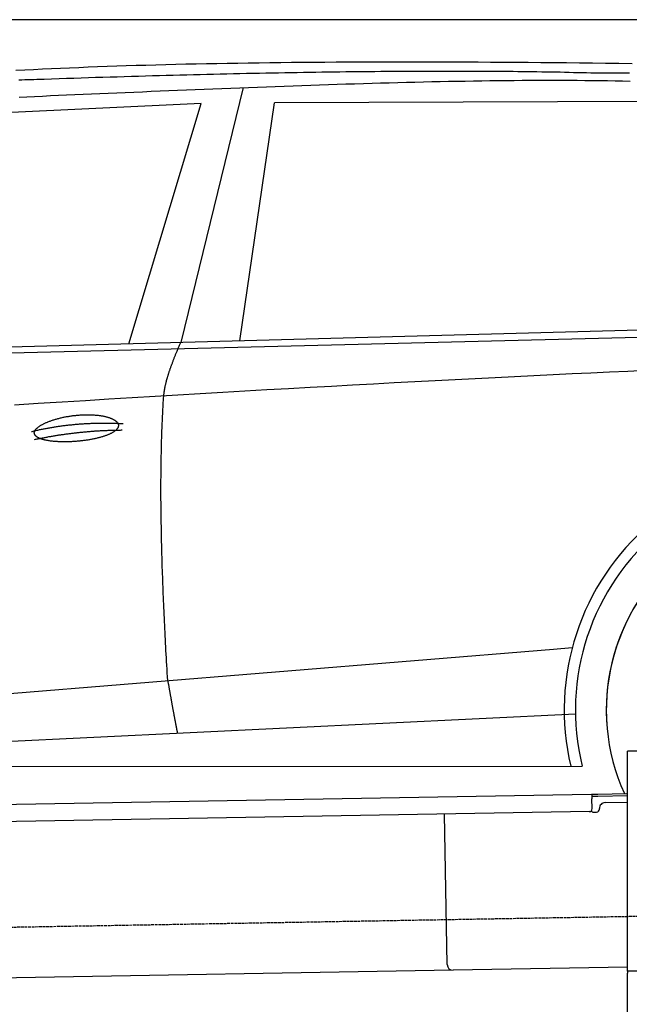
# Model space of a CAD drawing. Extents: x 1073 to 6773, y 6091 to 11516.
# Tile 45 of 65: x 3398 to 4451, y 9815 to 11516. Entities that reach past the tile are written whole.
import ezdxf

# ---------------------------------------------------------------- set-up
doc = ezdxf.new("R2010")
doc.units = 0
doc.linetypes.add('GEN3', pattern=[6.25, 5, -1.25])
doc.layers.get('0').update_dxf_attribs({"linetype": 'CONTINUOUS'})
doc.layers.add('3', color=6, linetype='GEN3')
doc.layers.add('CAR', color=10, linetype='CONTINUOUS')

msp = doc.modelspace()

# ---------------------------------------------------------------- linework, layer by layer
for p, q in [((5822.8, 11515.9), (2672.8, 11515.9)), ((4447.6, 9872.5), (4447.6, 10252.5)), ((4463.6, 10252.5), (4447.6, 10252.5)), ((4447.6, 9872.5), (4447.6, 10252.5)), ((1732.8, 10132.1), (4384.6, 10178.4)), ((4386.1, 10178.4), (4396.1, 10178.6)), ((4386.1, 10178.4), (4386.2, 10170.4)), ((4396.2, 10174.6), (4386.2, 10174.4)), ((4386.5, 10153.4), (4386.2, 10170.4)), ((4396.1, 10178.6), (4445.9, 10179.4)), ((4447.6, 10175.5), (4396.2, 10174.6)), ((4399, 10152.6), (4399, 10153.6)), ((4408.8, 10163.8), (4447.6, 10164.5)), ((4381.6, 10148.3), (1732.8, 10102.1)), ((4136.2, 9884), (4131.7, 10143.9)), ((4389.1, 10147.4), (4394.1, 10147.5)), ((4146.4, 9874.2), (1732.8, 9832)), ((4447.6, 9879.4), (4146.4, 9874.2)), ((4447.6, 9872.5), (4447.6, 9869.5)), ((4463.6, 9872.5), (4447.6, 9872.5)), ((4447.6, 9872.5), (4447.6, 9869.5)), ((4463.6, 9872.5), (4447.6, 9872.5)), ((4447.6, 8072.5), (4447.6, 9869.5))]:
    msp.add_line(p, q)
for centre, radius, start, end in [((4381.5, 10153.3), 5, 271, 1), ((4394, 10152.5), 5, 271, 1), ((4409, 10153.8), 10, 91, 181), ((4389, 10152.4), 5, 214.2367, 271), ((4146.2, 9884.2), 10, 181, 271)]:
    msp.add_arc(centre, radius, start, end)
at = {"layer": '3'}
msp.add_line((1175.3, 9910.3), (6230.5, 9998.5), dxfattribs=at)
at = {"layer": 'CAR'}
for p, q in [((3783.9, 11398.6), (3676.3, 10958.7)), ((3711.3, 11371), (3118, 11343.3)), ((3586.3, 10956.3), (3711.3, 11371)), ((3777.9, 10961.5), (3837.8, 11372.4)), ((4539.6, 11374.8), (3837.8, 11372.4)), ((2526.4, 10927.5), (5177.4, 10999.5)), ((2479.7, 10917.4), (5122.2, 10984.5)), ((2453.1, 10277.1), (4319.8, 10428.9)), ((4319.8, 10428.9), (4352.2, 10431.6)), ((2433.6, 10223.6), (4357.9, 10317)), ((2375.4, 10225.5), (4369.3, 10226.6))]:
    msp.add_line(p, q, dxfattribs=at)
for points in [[(3391.6, 11428.6, 0), (3406.7, 11429.4, 0), (3421.9, 11430.1, 0), (3437.3, 11430.9, 0), (3452.9, 11431.6, 0), (3468.5, 11432.3, 0), (3484.3, 11433, 0), (3500.3, 11433.6, 0), (3516.4, 11434.3, 0), (3532.6, 11434.9, 0), (3549, 11435.5, 0), (3565.5, 11436, 0), (3582.1, 11436.6, 0), (3598.9, 11437.1, 0), (3615.8, 11437.6, 0), (3632.9, 11438.1, 0), (3650.1, 11438.5, 0), (3667.4, 11438.9, 0), (3684.9, 11439.4, 0), (3702.6, 11439.7, 0), (3720.3, 11440.1, 0), (3738.2, 11440.5, 0), (3756.3, 11440.8, 0), (3774.5, 11441.1, 0), (3792.8, 11441.4, 0), (3811.3, 11441.6, 0), (3829.9, 11441.9, 0), (3848.7, 11442.1, 0), (3867.6, 11442.3, 0), (3886.6, 11442.5, 0), (3905.8, 11442.7, 0), (3925.1, 11442.8, 0), (3944.6, 11442.9, 0), (3964.2, 11443, 0), (3984, 11443.1, 0), (4003.9, 11443.2, 0), (4023.9, 11443.2, 0), (4044.1, 11443.3, 0), (4064.5, 11443.3, 0), (4084.9, 11443.3, 0), (4105.6, 11443.2, 0), (4126.4, 11443.2, 0), (4147.3, 11443.1, 0), (4168.3, 11443, 0), (4189.5, 11442.9, 0), (4210.9, 11442.8, 0), (4232.4, 11442.7, 0), (4254, 11442.5, 0), (4275.8, 11442.4, 0), (4297.8, 11442.2, 0), (4319.9, 11442, 0), (4342.1, 11441.7, 0), (4364.4, 11441.5, 0), (4387, 11441.2, 0), (4409.6, 11441, 0), (4432.5, 11440.7, 0), (4455.4, 11440.4, 0)], [(3427.4, 11412.5, 0), (3422.3, 11412.3, 0), (3417.2, 11412.2, 0), (3412.1, 11412, 0), (3407, 11411.9, 0), (3401.9, 11411.7, 0), (3396.8, 11411.5, 0)], [(3397.2, 11382.3, 0), (3410.4, 11382.9, 0), (3423.8, 11383.5, 0), (3437.4, 11384.1, 0), (3451.1, 11384.7, 0), (3465, 11385.3, 0), (3479, 11386, 0), (3493.1, 11386.6, 0), (3507.4, 11387.2, 0), (3521.8, 11387.8, 0), (3536.3, 11388.5, 0), (3550.9, 11389.1, 0), (3565.7, 11389.7, 0), (3580.4, 11390.4, 0), (3595.3, 11391, 0), (3610.3, 11391.6, 0), (3625.3, 11392.2, 0), (3640.4, 11392.9, 0), (3655.5, 11393.5, 0), (3670.7, 11394.1, 0), (3686, 11394.8, 0), (3701.2, 11395.4, 0), (3716.5, 11396, 0), (3731.8, 11396.6, 0), (3747.2, 11397.2, 0), (3762.5, 11397.8, 0), (3777.9, 11398.4, 0), (3793.3, 11399, 0), (3808.6, 11399.6, 0), (3824, 11400.1, 0), (3839.3, 11400.7, 0), (3854.7, 11401.3, 0), (3870, 11401.8, 0), (3885.3, 11402.3, 0), (3900.6, 11402.9, 0), (3915.8, 11403.4, 0), (3931, 11403.9, 0), (3946.2, 11404.4, 0), (3961.3, 11404.9, 0), (3976.4, 11405.3, 0), (3991.4, 11405.8, 0), (4006.4, 11406.2, 0), (4021.3, 11406.7, 0), (4036.2, 11407.1, 0), (4051, 11407.5, 0), (4065.8, 11407.9, 0), (4080.5, 11408.2, 0), (4095.1, 11408.6, 0), (4109.7, 11408.9, 0), (4124.2, 11409.2, 0), (4138.6, 11409.5, 0), (4153, 11409.8, 0), (4167.3, 11410, 0), (4181.6, 11410.3, 0), (4195.7, 11410.5, 0), (4209.8, 11410.7, 0), (4223.9, 11410.8, 0), (4237.8, 11411, 0), (4251.7, 11411.1, 0), (4265.5, 11411.2, 0), (4279.3, 11411.3, 0), (4293, 11411.4, 0), (4306.6, 11411.4, 0), (4320.1, 11411.4, 0), (4333.6, 11411.4, 0), (4347, 11411.3, 0), (4360.4, 11411.2, 0), (4373.6, 11411.1, 0), (4386.9, 11411, 0), (4400, 11410.8, 0), (4413.1, 11410.7, 0), (4426.2, 11410.4, 0), (4439.1, 11410.2, 0), (4452.1, 11409.9, 0)], [(4391.6, 11423.5, 0), (4384.3, 11423.7, 0), (4376.8, 11423.9, 0), (4369.4, 11424.1, 0), (4361.8, 11424.3, 0), (4354.2, 11424.4, 0), (4346.5, 11424.6, 0), (4338.8, 11424.8, 0), (4331, 11425, 0), (4323.2, 11425.1, 0), (4315.3, 11425.3, 0), (4307.3, 11425.4, 0), (4299.3, 11425.5, 0), (4291.2, 11425.7, 0), (4283.1, 11425.8, 0), (4274.9, 11425.9, 0), (4266.6, 11426, 0), (4258.3, 11426.1, 0), (4249.9, 11426.2, 0), (4241.5, 11426.3, 0), (4233, 11426.3, 0), (4224.5, 11426.4, 0), (4215.9, 11426.5, 0), (4207.2, 11426.5, 0), (4198.5, 11426.6, 0), (4189.7, 11426.6, 0), (4180.8, 11426.7, 0), (4171.9, 11426.7, 0), (4162.9, 11426.7, 0), (4153.9, 11426.7, 0), (4144.8, 11426.7, 0), (4135.7, 11426.7, 0), (4126.5, 11426.7, 0), (4117.2, 11426.7, 0), (4107.9, 11426.7, 0), (4098.5, 11426.7, 0), (4089.1, 11426.7, 0), (4079.6, 11426.6, 0), (4070, 11426.6, 0), (4060.4, 11426.5, 0), (4050.7, 11426.5, 0), (4041, 11426.4, 0), (4031.2, 11426.3, 0), (4021.4, 11426.2, 0), (4011.4, 11426.1, 0), (4001.5, 11426, 0), (3991.4, 11425.9, 0), (3981.3, 11425.8, 0), (3971.2, 11425.7, 0), (3961, 11425.6, 0), (3950.7, 11425.5, 0), (3940.4, 11425.3, 0), (3930, 11425.2, 0), (3919.6, 11425, 0), (3909.1, 11424.9, 0), (3898.5, 11424.7, 0), (3887.9, 11424.5, 0), (3877.2, 11424.4, 0), (3866.4, 11424.2, 0), (3855.7, 11424, 0), (3844.8, 11423.8, 0), (3833.9, 11423.6, 0), (3822.9, 11423.4, 0), (3811.9, 11423.2, 0), (3800.8, 11422.9, 0), (3789.6, 11422.7, 0), (3778.4, 11422.5, 0), (3767.1, 11422.2, 0), (3755.8, 11422, 0), (3744.4, 11421.7, 0), (3732.9, 11421.4, 0), (3721.4, 11421.2, 0), (3709.9, 11420.9, 0), (3698.2, 11420.6, 0), (3686.6, 11420.3, 0), (3674.8, 11420, 0), (3663, 11419.7, 0), (3651.1, 11419.4, 0), (3639.2, 11419, 0), (3627.2, 11418.7, 0), (3615.2, 11418.4, 0), (3603.1, 11418, 0), (3590.9, 11417.7, 0), (3578.7, 11417.3, 0), (3566.4, 11416.9, 0), (3554.1, 11416.6, 0), (3541.7, 11416.2, 0), (3529.2, 11415.8, 0), (3516.7, 11415.4, 0), (3504.1, 11415, 0), (3491.5, 11414.6, 0), (3478.8, 11414.2, 0), (3466.1, 11413.8, 0), (3453.2, 11413.4, 0), (3440.4, 11412.9, 0), (3427.4, 11412.5, 0)], [(4450.9, 11423.5, 0), (4441.1, 11423.5, 0), (4431.3, 11423.6, 0), (4421.4, 11423.6, 0), (4411.5, 11423.5, 0), (4401.6, 11423.5, 0), (4391.6, 11423.5, 0)], [(3646.8, 10866, 0), (3646.8, 10866.7, 0), (3646.9, 10867.3, 0), (3646.9, 10868, 0), (3647, 10868.7, 0), (3647.1, 10869.4, 0), (3647.2, 10870.1, 0), (3647.3, 10870.8, 0), (3647.3, 10871.5, 0), (3647.4, 10872.2, 0), (3647.5, 10872.9, 0), (3647.7, 10873.6, 0), (3647.8, 10874.4, 0), (3647.9, 10875.1, 0), (3648, 10875.8, 0), (3648.1, 10876.6, 0), (3648.3, 10877.4, 0), (3648.4, 10878.1, 0), (3648.5, 10878.9, 0), (3648.7, 10879.7, 0), (3648.8, 10880.5, 0), (3649, 10881.3, 0), (3649.2, 10882.1, 0), (3649.3, 10882.9, 0), (3649.5, 10883.7, 0), (3649.7, 10884.5, 0), (3649.9, 10885.3, 0), (3650.1, 10886.2, 0), (3650.3, 10887, 0), (3650.5, 10887.8, 0), (3650.7, 10888.7, 0), (3650.9, 10889.6, 0), (3651.2, 10890.4, 0), (3651.4, 10891.3, 0), (3651.6, 10892.2, 0), (3651.8, 10893.1, 0), (3652.1, 10894, 0), (3652.3, 10894.9, 0), (3652.6, 10895.8, 0), (3652.9, 10896.7, 0), (3653.1, 10897.6, 0), (3653.4, 10898.5, 0), (3653.7, 10899.5, 0), (3654, 10900.4, 0), (3654.2, 10901.4, 0), (3654.5, 10902.3, 0), (3654.8, 10903.3, 0), (3655.2, 10904.2, 0), (3655.5, 10905.2, 0), (3655.8, 10906.2, 0), (3656.1, 10907.2, 0), (3656.4, 10908.2, 0), (3656.8, 10909.2, 0), (3657.1, 10910.2, 0), (3657.4, 10911.2, 0), (3657.8, 10912.2, 0), (3658.1, 10913.3, 0), (3658.5, 10914.3, 0), (3658.9, 10915.4, 0), (3659.2, 10916.4, 0), (3659.6, 10917.5, 0), (3660, 10918.5, 0), (3660.4, 10919.6, 0), (3660.8, 10920.7, 0), (3661.2, 10921.8, 0), (3661.6, 10922.9, 0), (3662, 10924, 0), (3662.4, 10925.1, 0), (3662.8, 10926.2, 0), (3663.2, 10927.3, 0), (3663.7, 10928.4, 0), (3664.1, 10929.5, 0), (3664.6, 10930.7, 0), (3665, 10931.8, 0), (3665.5, 10933, 0), (3665.9, 10934.1, 0), (3666.4, 10935.3, 0), (3666.9, 10936.5, 0), (3667.3, 10937.7, 0), (3667.8, 10938.8, 0), (3668.3, 10940, 0), (3668.8, 10941.2, 0), (3669.3, 10942.4, 0), (3669.8, 10943.7, 0), (3670.3, 10944.9, 0), (3670.8, 10946.1, 0), (3671.3, 10947.3, 0), (3671.9, 10948.6, 0), (3672.4, 10949.8, 0), (3672.9, 10951.1, 0), (3673.5, 10952.3, 0), (3674, 10953.6, 0), (3674.6, 10954.9, 0), (3675.2, 10956.2, 0), (3675.7, 10957.5, 0), (3676.3, 10958.7, 0)], [(4479.3, 10910, 0), (4448, 10908.6, 0), (4416.3, 10907.1, 0), (4384.2, 10905.6, 0), (4351.8, 10904.1, 0), (4319.1, 10902.6, 0), (4286, 10900.9, 0), (4252.6, 10899.3, 0), (4218.8, 10897.6, 0), (4184.7, 10895.9, 0), (4150.2, 10894.1, 0), (4115.4, 10892.3, 0), (4080.3, 10890.5, 0), (4044.8, 10888.6, 0), (4009, 10886.6, 0), (3972.8, 10884.7, 0), (3936.3, 10882.7, 0), (3899.4, 10880.6, 0), (3862.2, 10878.5, 0), (3824.6, 10876.4, 0), (3786.7, 10874.2, 0), (3748.5, 10872, 0), (3709.9, 10869.8, 0), (3671, 10867.5, 0), (3631.7, 10865.1, 0), (3592.1, 10862.8, 0), (3552.1, 10860.3, 0), (3511.8, 10857.9, 0), (3471.2, 10855.4, 0), (3430.2, 10852.9, 0), (3388.8, 10850.3, 0)], [(3653.6, 10374.7, 0), (3653.2, 10381.3, 0), (3652.8, 10387.9, 0), (3652.4, 10394.4, 0), (3652.1, 10400.9, 0), (3651.7, 10407.3, 0), (3651.3, 10413.7, 0), (3651, 10420.1, 0), (3650.6, 10426.5, 0), (3650.3, 10432.8, 0), (3649.9, 10439.1, 0), (3649.6, 10445.4, 0), (3649.3, 10451.7, 0), (3649, 10457.9, 0), (3648.7, 10464.1, 0), (3648.4, 10470.2, 0), (3648.1, 10476.3, 0), (3647.8, 10482.4, 0), (3647.5, 10488.5, 0), (3647.2, 10494.5, 0), (3647, 10500.6, 0), (3646.7, 10506.5, 0), (3646.5, 10512.5, 0), (3646.2, 10518.4, 0), (3646, 10524.3, 0), (3645.7, 10530.1, 0), (3645.5, 10536, 0), (3645.3, 10541.8, 0), (3645.1, 10547.5, 0), (3644.9, 10553.3, 0), (3644.7, 10559, 0), (3644.5, 10564.7, 0), (3644.3, 10570.3, 0), (3644.1, 10575.9, 0), (3644, 10581.5, 0), (3643.8, 10587.1, 0), (3643.7, 10592.6, 0), (3643.5, 10598.1, 0), (3643.4, 10603.6, 0), (3643.2, 10609, 0), (3643.1, 10614.4, 0), (3643, 10619.8, 0), (3642.9, 10625.2, 0), (3642.8, 10630.5, 0), (3642.7, 10635.8, 0), (3642.6, 10641, 0), (3642.5, 10646.3, 0), (3642.4, 10651.5, 0), (3642.3, 10656.6, 0), (3642.3, 10661.8, 0), (3642.2, 10666.9, 0), (3642.2, 10672, 0), (3642.1, 10677, 0), (3642.1, 10682, 0), (3642, 10687, 0), (3642, 10692, 0), (3642, 10696.9, 0), (3642, 10701.8, 0), (3642, 10706.7, 0), (3642, 10711.5, 0), (3642, 10716.4, 0), (3642, 10721.1, 0), (3642.1, 10725.9, 0), (3642.1, 10730.6, 0), (3642.1, 10735.3, 0), (3642.2, 10740, 0), (3642.2, 10744.6, 0), (3642.3, 10749.2, 0), (3642.3, 10753.8, 0), (3642.4, 10758.3, 0), (3642.5, 10762.8, 0), (3642.6, 10767.3, 0), (3642.7, 10771.8, 0), (3642.8, 10776.2, 0), (3642.9, 10780.6, 0), (3643, 10785, 0), (3643.1, 10789.3, 0), (3643.3, 10793.6, 0), (3643.4, 10797.9, 0), (3643.5, 10802.1, 0), (3643.7, 10806.4, 0), (3643.8, 10810.5, 0), (3644, 10814.7, 0), (3644.2, 10818.8, 0), (3644.4, 10822.9, 0), (3644.6, 10827, 0), (3644.7, 10831, 0), (3644.9, 10835, 0), (3645.2, 10839, 0), (3645.4, 10843, 0), (3645.6, 10846.9, 0), (3645.8, 10850.8, 0), (3646, 10854.6, 0), (3646.3, 10858.5, 0), (3646.5, 10862.3, 0), (3646.8, 10866, 0)], [(3423.3, 10801.6, 0), (3423.3, 10802.1, 0), (3423.3, 10802.5, 0), (3423.3, 10803, 0), (3423.4, 10803.5, 0), (3423.5, 10804, 0), (3423.7, 10804.5, 0), (3423.8, 10805, 0), (3424, 10805.5, 0), (3424.3, 10806, 0), (3424.6, 10806.6, 0), (3424.9, 10807.1, 0), (3425.2, 10807.6, 0), (3425.6, 10808.1, 0), (3426.1, 10808.6, 0), (3426.5, 10809.2, 0), (3427, 10809.7, 0), (3427.5, 10810.2, 0), (3428.1, 10810.7, 0), (3428.7, 10811.3, 0), (3429.3, 10811.8, 0), (3430, 10812.3, 0), (3430.7, 10812.8, 0), (3431.4, 10813.4, 0), (3432.2, 10813.9, 0), (3432.9, 10814.4, 0), (3433.8, 10814.9, 0), (3434.6, 10815.5, 0), (3435.5, 10816, 0), (3436.4, 10816.5, 0), (3437.3, 10817, 0), (3438.3, 10817.5, 0), (3439.3, 10818, 0), (3440.3, 10818.5, 0), (3441.3, 10819, 0), (3442.4, 10819.5, 0), (3443.5, 10820, 0), (3444.6, 10820.5, 0), (3445.8, 10821, 0), (3446.9, 10821.4, 0), (3448.1, 10821.9, 0), (3449.4, 10822.4, 0), (3450.6, 10822.8, 0), (3451.9, 10823.3, 0), (3453.1, 10823.7, 0), (3454.4, 10824.2, 0), (3455.8, 10824.6, 0), (3457.1, 10825, 0), (3458.5, 10825.4, 0), (3459.8, 10825.9, 0), (3461.2, 10826.3, 0), (3462.6, 10826.7, 0), (3464.1, 10827, 0), (3465.5, 10827.4, 0), (3466.9, 10827.8, 0), (3468.4, 10828.1, 0), (3469.9, 10828.5, 0), (3471.4, 10828.8, 0), (3472.9, 10829.2, 0), (3474.4, 10829.5, 0), (3475.9, 10829.8, 0), (3477.4, 10830.1, 0), (3479, 10830.4, 0), (3480.5, 10830.6, 0), (3482.1, 10830.9, 0), (3483.7, 10831.2, 0), (3485.2, 10831.4, 0), (3486.8, 10831.6, 0), (3488.4, 10831.9, 0), (3489.9, 10832.1, 0), (3491.5, 10832.3, 0), (3493.1, 10832.5, 0), (3494.7, 10832.6, 0), (3496.3, 10832.8, 0), (3497.8, 10832.9, 0), (3499.4, 10833.1, 0), (3501, 10833.2, 0), (3502.6, 10833.3, 0), (3504.2, 10833.4, 0), (3505.7, 10833.5, 0), (3507.3, 10833.6, 0), (3508.8, 10833.6, 0), (3510.4, 10833.7, 0), (3511.9, 10833.7, 0), (3513.5, 10833.7, 0), (3515, 10833.7, 0), (3516.5, 10833.7, 0), (3518, 10833.7, 0), (3519.5, 10833.7, 0), (3521, 10833.6, 0), (3522.5, 10833.6, 0), (3523.9, 10833.5, 0), (3525.4, 10833.4, 0), (3526.8, 10833.3, 0), (3528.2, 10833.2, 0), (3529.6, 10833.1, 0), (3531, 10833, 0), (3532.4, 10832.8, 0), (3533.7, 10832.7, 0), (3535.1, 10832.5, 0), (3536.4, 10832.3, 0), (3537.7, 10832.2, 0), (3538.9, 10832, 0), (3540.2, 10831.7, 0), (3541.4, 10831.5, 0), (3542.6, 10831.3, 0), (3543.8, 10831, 0), (3545, 10830.8, 0), (3546.2, 10830.5, 0), (3547.3, 10830.2, 0), (3548.4, 10829.9, 0), (3549.4, 10829.6, 0), (3550.5, 10829.3, 0), (3551.5, 10829, 0), (3552.5, 10828.7, 0), (3553.5, 10828.3, 0), (3554.4, 10828, 0), (3555.3, 10827.6, 0), (3556.2, 10827.3, 0), (3557.1, 10826.9, 0), (3557.9, 10826.5, 0), (3558.7, 10826.1, 0), (3559.5, 10825.7, 0), (3560.2, 10825.3, 0), (3560.9, 10824.9, 0), (3561.6, 10824.5, 0), (3562.3, 10824.1, 0), (3562.9, 10823.7, 0), (3563.5, 10823.2, 0), (3564.1, 10822.8, 0), (3564.6, 10822.3, 0), (3565.1, 10821.9, 0), (3565.5, 10821.4, 0), (3566, 10821, 0), (3566.4, 10820.5, 0), (3566.7, 10820, 0), (3567.1, 10819.6, 0), (3567.4, 10819.1, 0), (3567.6, 10818.6, 0), (3567.8, 10818.1, 0), (3568.1, 10817.6, 0), (3568.2, 10817.2, 0), (3568.3, 10816.7, 0), (3568.4, 10816.2, 0), (3568.5, 10815.7, 0), (3568.5, 10815.2, 0), (3568.5, 10814.7, 0), (3568.5, 10814.2, 0), (3568.4, 10813.7, 0), (3568.3, 10813.2, 0), (3568.1, 10812.7, 0), (3568, 10812.2, 0), (3567.8, 10811.7, 0), (3567.5, 10811.2, 0), (3567.2, 10810.7, 0), (3566.9, 10810.2, 0), (3566.6, 10809.7, 0), (3566.2, 10809.2, 0), (3565.8, 10808.7, 0), (3565.3, 10808.2, 0), (3564.9, 10807.7, 0), (3564.4, 10807.2, 0), (3563.8, 10806.7, 0), (3563.2, 10806.2, 0), (3562.6, 10805.7, 0), (3562, 10805.2, 0), (3561.3, 10804.8, 0), (3560.6, 10804.3, 0), (3559.9, 10803.8, 0), (3559.2, 10803.3, 0), (3558.4, 10802.9, 0), (3557.6, 10802.4, 0), (3556.7, 10801.9, 0), (3555.8, 10801.5, 0), (3554.9, 10801, 0), (3554, 10800.6, 0), (3553.1, 10800.1, 0), (3552.1, 10799.7, 0), (3551.1, 10799.3, 0), (3550, 10798.9, 0), (3548.9, 10798.4, 0), (3547.9, 10798, 0), (3546.8, 10797.6, 0), (3545.6, 10797.2, 0), (3544.5, 10796.8, 0), (3543.3, 10796.4, 0), (3542.1, 10796, 0), (3540.8, 10795.6, 0), (3539.6, 10795.3, 0), (3538.3, 10794.9, 0), (3537.1, 10794.5, 0), (3535.7, 10794.2, 0), (3534.4, 10793.8, 0), (3533.1, 10793.5, 0), (3531.7, 10793.2, 0), (3530.3, 10792.8, 0), (3528.9, 10792.5, 0), (3527.5, 10792.2, 0), (3526.1, 10791.9, 0), (3524.6, 10791.6, 0), (3523.2, 10791.3, 0), (3521.7, 10791, 0), (3520.2, 10790.8, 0), (3518.7, 10790.5, 0), (3517.2, 10790.3, 0), (3515.7, 10790, 0), (3514.2, 10789.8, 0), (3512.7, 10789.5, 0), (3511.1, 10789.3, 0), (3509.6, 10789.1, 0), (3508, 10788.9, 0), (3506.4, 10788.7, 0), (3504.9, 10788.5, 0), (3503.3, 10788.4, 0), (3501.7, 10788.2, 0), (3500.1, 10788, 0), (3498.6, 10787.9, 0), (3497, 10787.8, 0), (3495.4, 10787.6, 0), (3493.8, 10787.5, 0), (3492.2, 10787.4, 0), (3490.6, 10787.3, 0), (3489, 10787.2, 0), (3487.4, 10787.1, 0), (3485.9, 10787, 0), (3484.3, 10787, 0), (3482.7, 10786.9, 0), (3481.2, 10786.9, 0), (3479.6, 10786.9, 0), (3478.1, 10786.8, 0), (3476.5, 10786.8, 0), (3475, 10786.8, 0), (3473.5, 10786.8, 0), (3471.9, 10786.8, 0), (3470.4, 10786.9, 0), (3469, 10786.9, 0), (3467.5, 10787, 0), (3466, 10787, 0), (3464.6, 10787.1, 0), (3463.1, 10787.2, 0), (3461.7, 10787.3, 0), (3460.3, 10787.3, 0), (3458.9, 10787.5, 0), (3457.6, 10787.6, 0), (3456.2, 10787.7, 0), (3454.9, 10787.8, 0), (3453.6, 10788, 0), (3452.3, 10788.1, 0), (3451, 10788.3, 0), (3449.7, 10788.5, 0), (3448.5, 10788.7, 0), (3447.3, 10788.9, 0), (3446.1, 10789.1, 0), (3445, 10789.3, 0), (3443.8, 10789.5, 0), (3442.7, 10789.7, 0), (3441.6, 10790, 0), (3440.6, 10790.2, 0), (3439.6, 10790.5, 0), (3438.6, 10790.8, 0), (3437.6, 10791, 0), (3436.6, 10791.3, 0), (3435.7, 10791.6, 0), (3434.8, 10791.9, 0), (3434, 10792.3, 0), (3433.1, 10792.6, 0), (3432.3, 10792.9, 0), (3431.6, 10793.3, 0), (3430.8, 10793.6, 0), (3430.2, 10794, 0), (3429.5, 10794.3, 0), (3428.8, 10794.7, 0), (3428.2, 10795.1, 0), (3427.7, 10795.5, 0), (3427.1, 10795.9, 0), (3426.6, 10796.3, 0), (3426.2, 10796.7, 0), (3425.7, 10797.1, 0), (3425.3, 10797.5, 0), (3425, 10797.9, 0), (3424.6, 10798.4, 0), (3424.3, 10798.8, 0), (3424.1, 10799.3, 0), (3423.9, 10799.7, 0), (3423.7, 10800.2, 0), (3423.5, 10800.6, 0), (3423.4, 10801.1, 0), (3423.3, 10801.6, 0)], [(3418.2, 10804.6, 0), (3419.8, 10805, 0), (3421.4, 10805.4, 0), (3423, 10805.8, 0), (3424.6, 10806.1, 0), (3426.1, 10806.5, 0), (3427.7, 10806.8, 0), (3429.3, 10807.2, 0), (3430.9, 10807.5, 0), (3432.5, 10807.9, 0), (3434.1, 10808.2, 0), (3435.7, 10808.5, 0), (3437.3, 10808.9, 0), (3438.9, 10809.2, 0), (3440.5, 10809.5, 0), (3442.1, 10809.8, 0), (3443.8, 10810.1, 0), (3445.4, 10810.4, 0), (3447, 10810.7, 0), (3448.6, 10811, 0), (3450.2, 10811.3, 0), (3451.8, 10811.6, 0), (3453.5, 10811.9, 0), (3455.1, 10812.1, 0), (3456.7, 10812.4, 0), (3458.3, 10812.7, 0), (3460, 10812.9, 0), (3461.6, 10813.2, 0), (3463.2, 10813.4, 0), (3464.9, 10813.7, 0), (3466.5, 10813.9, 0), (3468.1, 10814.1, 0), (3469.8, 10814.3, 0), (3471.4, 10814.6, 0), (3473.1, 10814.8, 0), (3474.7, 10815, 0), (3476.4, 10815.2, 0), (3478, 10815.4, 0), (3479.7, 10815.6, 0), (3481.3, 10815.8, 0), (3483, 10816, 0), (3484.6, 10816.2, 0), (3486.3, 10816.3, 0), (3487.9, 10816.5, 0), (3489.6, 10816.7, 0), (3491.3, 10816.8, 0), (3492.9, 10817, 0), (3494.6, 10817.1, 0), (3496.3, 10817.3, 0), (3498, 10817.4, 0), (3499.6, 10817.6, 0), (3501.3, 10817.7, 0), (3503, 10817.8, 0), (3504.7, 10817.9, 0), (3506.3, 10818.1, 0), (3508, 10818.2, 0), (3509.7, 10818.3, 0), (3511.4, 10818.4, 0), (3513.1, 10818.5, 0), (3514.8, 10818.6, 0), (3516.5, 10818.6, 0), (3518.2, 10818.7, 0), (3519.9, 10818.8, 0), (3521.6, 10818.9, 0), (3523.3, 10818.9, 0), (3525, 10819, 0), (3526.7, 10819.1, 0), (3528.4, 10819.1, 0), (3530.1, 10819.2, 0), (3531.8, 10819.2, 0), (3533.5, 10819.2, 0), (3535.2, 10819.3, 0), (3536.9, 10819.3, 0), (3538.7, 10819.3, 0), (3540.4, 10819.3, 0), (3542.1, 10819.3, 0), (3543.8, 10819.3, 0), (3545.6, 10819.3, 0), (3547.3, 10819.3, 0), (3549, 10819.3, 0), (3550.7, 10819.3, 0), (3552.5, 10819.3, 0), (3554.2, 10819.3, 0), (3555.9, 10819.3, 0), (3557.7, 10819.2, 0), (3559.4, 10819.2, 0), (3561.2, 10819.1, 0), (3562.9, 10819.1, 0), (3564.7, 10819, 0), (3566.4, 10819, 0), (3568.2, 10818.9, 0), (3569.9, 10818.8, 0), (3571.7, 10818.8, 0), (3573.4, 10818.7, 0), (3575.2, 10818.6, 0), (3576.9, 10818.5, 0)], [(3423.5, 10790.9, 0), (3425.1, 10791.2, 0), (3426.6, 10791.5, 0), (3428.2, 10791.9, 0), (3429.8, 10792.2, 0), (3431.3, 10792.5, 0), (3432.9, 10792.8, 0), (3434.4, 10793.1, 0), (3436, 10793.4, 0), (3437.5, 10793.7, 0), (3439.1, 10794, 0), (3440.7, 10794.3, 0), (3442.2, 10794.6, 0), (3443.8, 10794.9, 0), (3445.4, 10795.2, 0), (3446.9, 10795.5, 0), (3448.5, 10795.8, 0), (3450.1, 10796.1, 0), (3451.6, 10796.3, 0), (3453.2, 10796.6, 0), (3454.8, 10796.9, 0), (3456.3, 10797.1, 0), (3457.9, 10797.4, 0), (3459.5, 10797.7, 0), (3461.1, 10797.9, 0), (3462.6, 10798.2, 0), (3464.2, 10798.4, 0), (3465.8, 10798.7, 0), (3467.4, 10798.9, 0), (3468.9, 10799.1, 0), (3470.5, 10799.4, 0), (3472.1, 10799.6, 0), (3473.7, 10799.8, 0), (3475.3, 10800.1, 0), (3476.8, 10800.3, 0), (3478.4, 10800.5, 0), (3480, 10800.7, 0), (3481.6, 10800.9, 0), (3483.2, 10801.1, 0), (3484.8, 10801.3, 0), (3486.4, 10801.5, 0), (3488, 10801.7, 0), (3489.6, 10801.9, 0), (3491.1, 10802.1, 0), (3492.7, 10802.3, 0), (3494.3, 10802.5, 0), (3495.9, 10802.7, 0), (3497.5, 10802.9, 0), (3499.1, 10803, 0), (3500.7, 10803.2, 0), (3502.3, 10803.4, 0), (3503.9, 10803.5, 0), (3505.5, 10803.7, 0), (3507.1, 10803.8, 0), (3508.7, 10804, 0), (3510.3, 10804.1, 0), (3511.9, 10804.3, 0), (3513.5, 10804.4, 0), (3515.1, 10804.6, 0), (3516.7, 10804.7, 0), (3518.3, 10804.8, 0), (3519.9, 10805, 0), (3521.6, 10805.1, 0), (3523.2, 10805.2, 0), (3524.8, 10805.3, 0), (3526.4, 10805.5, 0), (3528, 10805.6, 0), (3529.6, 10805.7, 0), (3531.2, 10805.8, 0), (3532.8, 10805.9, 0), (3534.5, 10806, 0), (3536.1, 10806.1, 0), (3537.7, 10806.2, 0), (3539.3, 10806.3, 0), (3540.9, 10806.4, 0), (3542.6, 10806.4, 0), (3544.2, 10806.5, 0), (3545.8, 10806.6, 0), (3547.4, 10806.7, 0), (3549.1, 10806.7, 0), (3550.7, 10806.8, 0), (3552.3, 10806.9, 0), (3553.9, 10806.9, 0), (3555.6, 10807, 0), (3557.2, 10807, 0), (3558.8, 10807.1, 0), (3560.5, 10807.1, 0), (3562.1, 10807.2, 0), (3563.7, 10807.2, 0), (3565.4, 10807.2, 0), (3567, 10807.3, 0), (3568.6, 10807.3, 0), (3570.3, 10807.3, 0), (3571.9, 10807.3, 0), (3573.6, 10807.4, 0), (3575.2, 10807.4, 0)], [(3653.6, 10374.7, 0), (3653.9, 10373.4, 0), (3654.1, 10372, 0), (3654.3, 10370.7, 0), (3654.6, 10369.4, 0), (3654.8, 10368, 0), (3655, 10366.7, 0), (3655.3, 10365.4, 0), (3655.5, 10364.1, 0), (3655.7, 10362.8, 0), (3655.9, 10361.5, 0), (3656.2, 10360.3, 0), (3656.4, 10359, 0), (3656.6, 10357.8, 0), (3656.8, 10356.5, 0), (3657.1, 10355.3, 0), (3657.3, 10354, 0), (3657.5, 10352.8, 0), (3657.7, 10351.6, 0), (3657.9, 10350.4, 0), (3658.1, 10349.2, 0), (3658.3, 10348, 0), (3658.5, 10346.8, 0), (3658.8, 10345.7, 0), (3659, 10344.5, 0), (3659.2, 10343.3, 0), (3659.4, 10342.2, 0), (3659.6, 10341.1, 0), (3659.8, 10339.9, 0), (3660, 10338.8, 0), (3660.2, 10337.7, 0), (3660.4, 10336.6, 0), (3660.6, 10335.5, 0), (3660.8, 10334.4, 0), (3661, 10333.3, 0), (3661.2, 10332.3, 0), (3661.3, 10331.2, 0), (3661.5, 10330.2, 0), (3661.7, 10329.1, 0), (3661.9, 10328.1, 0), (3662.1, 10327.1, 0), (3662.3, 10326, 0), (3662.5, 10325, 0), (3662.7, 10324, 0), (3662.8, 10323, 0), (3663, 10322, 0), (3663.2, 10321.1, 0), (3663.4, 10320.1, 0), (3663.5, 10319.1, 0), (3663.7, 10318.2, 0), (3663.9, 10317.3, 0), (3664.1, 10316.3, 0), (3664.2, 10315.4, 0), (3664.4, 10314.5, 0), (3664.6, 10313.6, 0), (3664.7, 10312.7, 0), (3664.9, 10311.8, 0), (3665.1, 10310.9, 0), (3665.2, 10310, 0), (3665.4, 10309.2, 0), (3665.6, 10308.3, 0), (3665.7, 10307.4, 0), (3665.9, 10306.6, 0), (3666, 10305.8, 0), (3666.2, 10305, 0), (3666.3, 10304.1, 0), (3666.5, 10303.3, 0), (3666.7, 10302.5, 0), (3666.8, 10301.7, 0), (3666.9, 10301, 0), (3667.1, 10300.2, 0), (3667.2, 10299.4, 0), (3667.4, 10298.7, 0), (3667.5, 10297.9, 0), (3667.7, 10297.2, 0), (3667.8, 10296.5, 0), (3668, 10295.7, 0), (3668.1, 10295, 0), (3668.2, 10294.3, 0), (3668.4, 10293.6, 0), (3668.5, 10292.9, 0), (3668.6, 10292.3, 0), (3668.8, 10291.6, 0), (3668.9, 10290.9, 0), (3669, 10290.3, 0), (3669.2, 10289.6, 0), (3669.3, 10289, 0), (3669.4, 10288.4, 0), (3669.5, 10287.7, 0), (3669.7, 10287.1, 0), (3669.8, 10286.5, 0), (3669.9, 10285.9, 0), (3670, 10285.3, 0), (3670.2, 10284.8, 0), (3670.3, 10284.2, 0), (3670.4, 10283.6, 0)]]:
    msp.add_polyline3d(points, dxfattribs=at)
for radius, start, end in [(422.7, 4.6504, 193.285), (403.4, 0.0315, 193.9312), (350, 337.6496, 184.3854), (350, 337.6876, 204.3516)]:
    msp.add_arc((4760.9, 10323.7), radius, start, end, dxfattribs=at)

doc.saveas('drawing.dxf')
